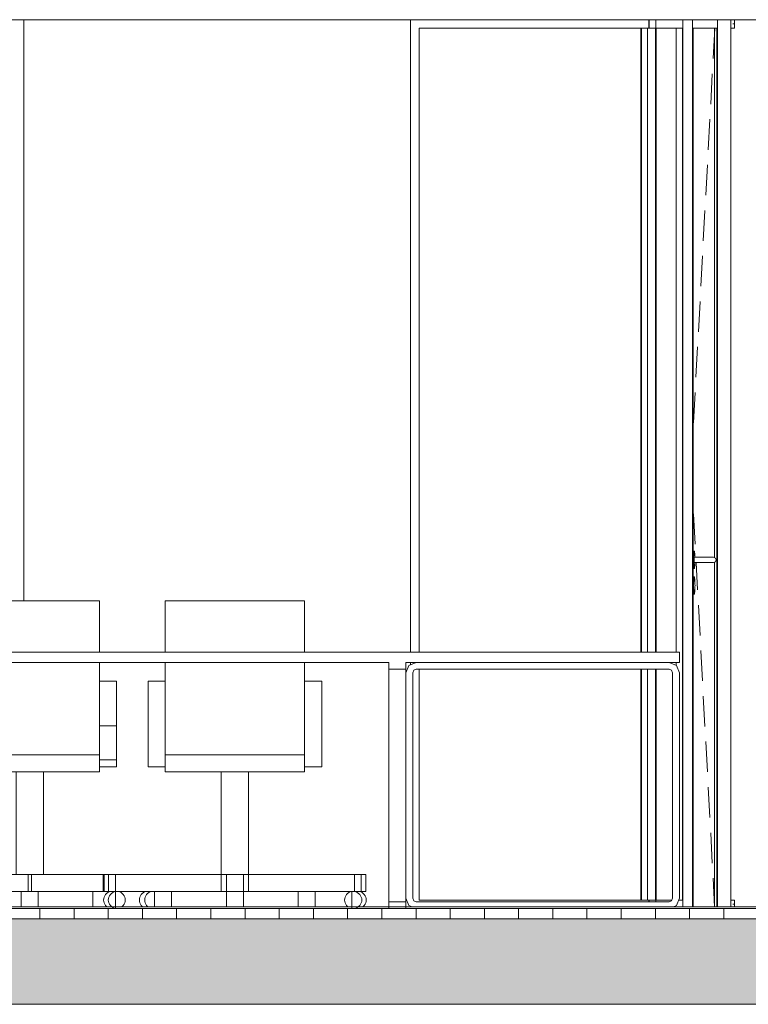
# Model space of a CAD drawing. Extents: x -138812 to 250702, y -18987 to 104055.
# Tile 158 of 193: x 98492 to 100622, y 83339 to 86219. Entities that reach past the tile are written whole.
import ezdxf

# ---------------------------------------------------------------- set-up
doc = ezdxf.new("R2010")
doc.units = 0
doc.header["$LTSCALE"] = 50
doc.linetypes.add('7 Voorgevel & doorsnede A-A$0$B0204', pattern=[1300, 1000, -100, 100, -100])
doc.layers.get('0').update_dxf_attribs({"linetype": 'CONTINUOUS'})
for name, color, linetype in [('7 Voorgevel & doorsnede A-A$0$00 Bestaande vloeren', 7, 'CONTINUOUS'), ('7 Voorgevel & doorsnede A-A$0$00 Bestaande vloeren Doorsnede-arcering', 7, 'CONTINUOUS'), ('7 Voorgevel & doorsnede A-A$0$00 Bestaande vloeren Laagscheidingslijnen', 7, 'CONTINUOUS'), ('7 Voorgevel & doorsnede A-A$0$00 Simple Deuren', 7, 'CONTINUOUS'), ('7 Voorgevel & doorsnede A-A$0$00 Simple Ramen', 7, 'CONTINUOUS'), ('7 Voorgevel & doorsnede A-A$0$22 Binnenwanden', 7, 'CONTINUOUS'), ('7 Voorgevel & doorsnede A-A$0$23 Vloeren', 7, 'CONTINUOUS'), ('7 Voorgevel & doorsnede A-A$0$82 Interieur', 7, 'CONTINUOUS')]:
    doc.layers.add(name, color=color, linetype=linetype)

# ---------------------------------------------------------------- blocks, each defined once
blk = doc.blocks.new('7 Voorgevel & doorsnede A-A$0$Section Elem_281_3', base_point=(108550.6, 1635.3))
at = {"layer": '7 Voorgevel & doorsnede A-A$0$00 Bestaande vloeren', "color": 2, "linetype": 'Continuous', "lineweight": 0}
blk.add_line((83699.5, 11555.3), (96512.7, 11555.3), dxfattribs=at)
blk = doc.blocks.new('7 Voorgevel & doorsnede A-A$0$Section Elem_282_3', base_point=(108550.6, 1635.3))
at = {"layer": '7 Voorgevel & doorsnede A-A$0$00 Bestaande vloeren', "color": 2, "linetype": 'Continuous', "lineweight": 0}
blk.add_line((83699.5, 14435.3), (88486.3, 14435.3), dxfattribs=at)
blk = doc.blocks.new('7 Voorgevel & doorsnede A-A$0$Section Elem_288_3', base_point=(108550.6, 1635.3))
at = {"layer": '7 Voorgevel & doorsnede A-A$0$00 Bestaande vloeren Doorsnede-arcering', "linetype": 'Continuous', "lineweight": 0}
h = blk.add_hatch(dxfattribs=at)
h.set_pattern_fill('LIJNEN_VERT_100_0003', color=9, style=0, pattern_type=2)
h.set_pattern_definition([(90, (108550.56, 1635.29), (-100, 0), [])])
h.paths.add_polyline_path([(96512.7, 11805.3), (96512.7, 11835.3), (83899.9, 11835.3), (83899.9, 11805.3)], flags=0)
h = blk.add_hatch(dxfattribs=at)
h.set_pattern_fill('11_GEWAPEND_BETON__I_H_W_73', color=9, style=0, pattern_type=2)
h.set_pattern_definition([(0, (108550.56, 1635.29), (0, 70), [0, -70])])
h.paths.add_polyline_path([(96512.7, 11555.3), (96512.7, 11805.3), (83899.9, 11805.3), (83899.9, 11555.3)], flags=0)
at = {"layer": '7 Voorgevel & doorsnede A-A$0$00 Bestaande vloeren', "color": 2, "linetype": 'Continuous', "lineweight": 0}
blk.add_line((83899.9, 11835.3), (96512.7, 11835.3), dxfattribs=at)
at = {"layer": '7 Voorgevel & doorsnede A-A$0$00 Bestaande vloeren', "color": 1, "linetype": 'Continuous', "lineweight": 0}
blk.add_line((83899.9, 11555.3), (96512.7, 11555.3), dxfattribs=at)
at = {"layer": '7 Voorgevel & doorsnede A-A$0$00 Bestaande vloeren Laagscheidingslijnen', "color": 3, "linetype": 'Continuous', "lineweight": 0}
blk.add_line((83899.9, 11805.3), (96512.7, 11805.3), dxfattribs=at)
blk.add_line((83899.9, 11805.3), (96512.7, 11805.3), dxfattribs=at)
blk = doc.blocks.new('7 Voorgevel & doorsnede A-A$0$Section Elem_467_3', base_point=(108550.6, 1635.3))
at = {"layer": '7 Voorgevel & doorsnede A-A$0$82 Interieur', "color": 252, "linetype": 'Continuous', "lineweight": 0}
for p, q in [((85364.1, 11884.9), (85364.1, 11885.3)), ((85364.1, 11883.8), (85364.1, 11884.9)), ((85364.1, 11881.9), (85364.1, 11883.8)), ((85364.1, 11879.4), (85364.1, 11881.9)), ((85364.1, 11876.4), (85364.1, 11879.4)), ((85364.1, 11872.8), (85364.1, 11876.4)), ((85364.1, 11868.8), (85364.1, 11872.8)), ((85364.1, 11864.6), (85364.1, 11868.8)), ((85414.1, 11884.9), (85414.1, 11885.3)), ((85414.1, 11883.8), (85414.1, 11884.9)), ((85414.1, 11881.9), (85414.1, 11883.8)), ((85414.1, 11879.4), (85414.1, 11881.9)), ((85414.1, 11876.4), (85414.1, 11879.4)), ((85414.1, 11872.8), (85414.1, 11876.4)), ((85414.1, 11868.8), (85414.1, 11872.8)), ((85414.1, 11864.6), (85414.1, 11868.8)), ((85730.6, 11885), (85733.7, 11885.3)), ((85364.1, 11860.3), (85364.1, 11864.6)), ((85364.1, 11856), (85364.1, 11860.3)), ((85364.1, 11851.7), (85364.1, 11856)), ((85364.1, 11847.8), (85364.1, 11851.7)), ((85364.1, 11844.2), (85364.1, 11847.8)), ((85364.1, 11841.1), (85364.1, 11844.2)), ((85364.1, 11840.3), (85364.1, 11841.1)), ((85414.1, 11860.3), (85414.1, 11864.6)), ((85414.1, 11856), (85414.1, 11860.3)), ((85414.1, 11851.7), (85414.1, 11856)), ((85414.1, 11847.8), (85414.1, 11851.7)), ((85414.1, 11844.2), (85414.1, 11847.8)), ((85414.1, 11841.1), (85414.1, 11844.2)), ((85414.1, 11840.3), (85414.1, 11841.1))]:
    blk.add_line(p, q, dxfattribs=at)
blk = doc.blocks.new('7 Voorgevel & doorsnede A-A$0$Section Elem_517_3', base_point=(108550.6, 1635.3))
at = {"layer": '7 Voorgevel & doorsnede A-A$0$82 Interieur', "color": 1, "linetype": 'Continuous', "lineweight": 0}
for p, q in [((85185.1, 12585.3), (85185.1, 12735.3)), ((85185.1, 12735.3), (85593.1, 12735.3)), ((85593.1, 12735.3), (85593.1, 12585.3)), ((85185.1, 12500.3), (85185.1, 12555.3)), ((85593.1, 12555.3), (85593.1, 12500.3)), ((85135.1, 12250.3), (85135.1, 12500.3)), ((85135.1, 12500.3), (85185.1, 12500.3)), ((85185.1, 12285.3), (85185.1, 12500.3)), ((85593.1, 12285.3), (85593.1, 12500.3)), ((85593.1, 12500.3), (85643.1, 12500.3)), ((85643.1, 12250.3), (85643.1, 12500.3)), ((85135.1, 12250.3), (85185.1, 12250.3)), ((85593.1, 12250.3), (85643.1, 12250.3)), ((85349.1, 11935.3), (85349.1, 12235.3)), ((85429.1, 11935.3), (85429.1, 12235.3)), ((85019.6, 11935.3), (85006.6, 11935.3)), ((85006.6, 11885.3), (85006.6, 11935.3)), ((85349.1, 11935.3), (85039.7, 11935.3)), ((85364.1, 11935.3), (85349.1, 11935.3)), ((85349.1, 11885.3), (85349.1, 11935.3)), ((85429.1, 11935.3), (85414.1, 11935.3)), ((85738.5, 11935.3), (85429.1, 11935.3)), ((85429.1, 11885.3), (85429.1, 11935.3)), ((85771.6, 11935.3), (85758.6, 11935.3)), ((85771.6, 11885.3), (85771.6, 11935.3)), ((85005.7, 11864.6), (85006.8, 11868.8)), ((85019.6, 11885.3), (85006.6, 11885.3)), ((85006.8, 11868.8), (85008.5, 11872.8)), ((85008.5, 11872.8), (85010.9, 11876.4)), ((85010.9, 11876.4), (85013.8, 11879.4)), ((85013.8, 11879.4), (85017.2, 11881.9)), ((85017.2, 11881.9), (85021, 11883.8)), ((85021, 11883.8), (85025, 11884.9)), ((85025, 11884.9), (85029.1, 11885.3)), ((85349.1, 11885.3), (85039.7, 11885.3)), ((85040, 11884.8), (85040.4, 11884.9)), ((85040.4, 11884.9), (85044.6, 11885.3)), ((85044.6, 11885.3), (85048.7, 11884.9)), ((85048.7, 11884.9), (85052.7, 11883.8)), ((85052.7, 11883.8), (85056.5, 11881.9)), ((85056.5, 11881.9), (85059.8, 11879.4)), ((85059.8, 11879.4), (85062.8, 11876.4)), ((85062.8, 11876.4), (85065.2, 11872.8)), ((85065.2, 11872.8), (85066.9, 11868.8)), ((85066.9, 11868.8), (85068, 11864.6)), ((85154.1, 11885.3), (85154.1, 11884.9)), ((85154.1, 11884.9), (85154.1, 11883.8)), ((85154.1, 11883.8), (85154.1, 11881.9)), ((85154.1, 11881.9), (85154.1, 11879.4)), ((85154.1, 11879.4), (85154.1, 11876.4)), ((85154.1, 11876.4), (85154.1, 11872.8)), ((85154.1, 11872.8), (85154.1, 11868.8)), ((85154.1, 11868.8), (85154.1, 11864.6)), ((85204.1, 11885.3), (85204.1, 11884.9)), ((85204.1, 11884.9), (85204.1, 11883.8)), ((85204.1, 11883.8), (85204.1, 11881.9)), ((85204.1, 11881.9), (85204.1, 11879.4)), ((85204.1, 11879.4), (85204.1, 11876.4)), ((85204.1, 11876.4), (85204.1, 11872.8)), ((85204.1, 11872.8), (85204.1, 11868.8)), ((85204.1, 11868.8), (85204.1, 11864.6)), ((85364.1, 11885.3), (85349.1, 11885.3)), ((85429.1, 11885.3), (85414.1, 11885.3)), ((85734, 11885.3), (85429.1, 11885.3)), ((85574.1, 11885.3), (85574.1, 11884.9)), ((85574.1, 11884.9), (85574.1, 11883.8)), ((85574.1, 11883.8), (85574.1, 11881.9)), ((85574.1, 11881.9), (85574.1, 11879.4)), ((85574.1, 11879.4), (85574.1, 11876.4)), ((85574.1, 11876.4), (85574.1, 11872.8)), ((85574.1, 11872.8), (85574.1, 11868.8)), ((85574.1, 11868.8), (85574.1, 11864.6)), ((85624.1, 11885.3), (85624.1, 11884.9)), ((85624.1, 11884.9), (85624.1, 11883.8)), ((85624.1, 11883.8), (85624.1, 11881.9)), ((85624.1, 11881.9), (85624.1, 11879.4)), ((85624.1, 11879.4), (85624.1, 11876.4)), ((85624.1, 11876.4), (85624.1, 11872.8)), ((85624.1, 11872.8), (85624.1, 11868.8)), ((85624.1, 11868.8), (85624.1, 11864.6)), ((85710.2, 11864.6), (85711.3, 11868.8)), ((85711.3, 11868.8), (85713.1, 11872.8)), ((85713.1, 11872.8), (85715.4, 11876.4)), ((85715.4, 11876.4), (85718.4, 11879.4)), ((85718.4, 11879.4), (85721.8, 11881.9)), ((85721.8, 11881.9), (85725.5, 11883.8)), ((85725.5, 11883.8), (85729.5, 11884.9)), ((85729.5, 11884.9), (85730.6, 11885)), ((85734.3, 11885.3), (85734, 11885.3)), ((85738.5, 11885.3), (85734.3, 11885.3)), ((85749.1, 11885.3), (85753.2, 11884.9)), ((85753.2, 11884.9), (85757.2, 11883.8)), ((85757.2, 11883.8), (85761, 11881.9)), ((85771.6, 11885.3), (85758.6, 11885.3)), ((85761, 11881.9), (85764.4, 11879.4)), ((85764.4, 11879.4), (85767.3, 11876.4)), ((85767.3, 11876.4), (85769.7, 11872.8)), ((85769.7, 11872.8), (85771.5, 11868.8)), ((85771.5, 11868.8), (85772.5, 11864.6)), ((85005.3, 11860.3), (85005.7, 11864.6)), ((85005.7, 11856), (85005.3, 11860.3)), ((85006.8, 11851.7), (85005.7, 11856)), ((85008.5, 11847.8), (85006.8, 11851.7)), ((85010.9, 11844.2), (85008.5, 11847.8)), ((85013.8, 11841.1), (85010.9, 11844.2)), ((85015, 11840.3), (85013.8, 11841.1)), ((85059.8, 11841.1), (85058.7, 11840.3)), ((85062.8, 11844.2), (85059.8, 11841.1)), ((85065.2, 11847.8), (85062.8, 11844.2)), ((85066.9, 11851.7), (85065.2, 11847.8)), ((85068, 11856), (85066.9, 11851.7)), ((85068, 11864.6), (85068.3, 11860.3)), ((85068.3, 11860.3), (85068, 11856)), ((85154.1, 11864.6), (85154.1, 11860.3)), ((85154.1, 11860.3), (85154.1, 11856)), ((85154.1, 11856), (85154.1, 11851.7)), ((85154.1, 11851.7), (85154.1, 11847.8)), ((85154.1, 11847.8), (85154.1, 11844.2)), ((85154.1, 11844.2), (85154.1, 11841.1)), ((85154.1, 11841.1), (85154.1, 11840.3)), ((85204.1, 11864.6), (85204.1, 11860.3)), ((85204.1, 11860.3), (85204.1, 11856)), ((85204.1, 11856), (85204.1, 11851.7)), ((85204.1, 11851.7), (85204.1, 11847.8)), ((85204.1, 11847.8), (85204.1, 11844.2)), ((85204.1, 11844.2), (85204.1, 11841.1)), ((85204.1, 11841.1), (85204.1, 11840.3)), ((85574.1, 11864.6), (85574.1, 11860.3)), ((85574.1, 11860.3), (85574.1, 11856)), ((85574.1, 11856), (85574.1, 11851.7)), ((85574.1, 11851.7), (85574.1, 11847.8)), ((85574.1, 11847.8), (85574.1, 11844.2)), ((85574.1, 11844.2), (85574.1, 11841.1)), ((85574.1, 11841.1), (85574.1, 11840.3)), ((85624.1, 11864.6), (85624.1, 11860.3)), ((85624.1, 11860.3), (85624.1, 11856)), ((85624.1, 11856), (85624.1, 11851.7)), ((85624.1, 11851.7), (85624.1, 11847.8)), ((85624.1, 11847.8), (85624.1, 11844.2)), ((85624.1, 11844.2), (85624.1, 11841.1)), ((85624.1, 11841.1), (85624.1, 11840.3)), ((85709.9, 11860.3), (85710.2, 11864.6)), ((85710.2, 11856), (85709.9, 11860.3)), ((85711.3, 11851.7), (85710.2, 11856)), ((85713.1, 11847.8), (85711.3, 11851.7)), ((85715.4, 11844.2), (85713.1, 11847.8)), ((85718.4, 11841.1), (85715.4, 11844.2)), ((85719.5, 11840.3), (85718.4, 11841.1)), ((85764.4, 11841.1), (85763.2, 11840.3)), ((85767.3, 11844.2), (85764.4, 11841.1)), ((85769.7, 11847.8), (85767.3, 11844.2)), ((85771.5, 11851.7), (85769.7, 11847.8)), ((85772.5, 11856), (85771.5, 11851.7)), ((85772.5, 11864.6), (85772.9, 11860.3)), ((85772.9, 11860.3), (85772.5, 11856)), ((85040.4, 11835.7), (85040, 11835.8)), ((85730.6, 11835.6), (85729.8, 11835.6)), ((85734.1, 11835.3), (85734, 11835.3))]:
    blk.add_line(p, q, dxfattribs=at)
at = {"layer": '7 Voorgevel & doorsnede A-A$0$82 Interieur', "color": 2, "linetype": 'Continuous', "lineweight": 0}
for p, q in [((85185.1, 12285.3), (85593.1, 12285.3)), ((85185.1, 12235.3), (85185.1, 12285.3)), ((85593.1, 12235.3), (85593.1, 12285.3)), ((85185.1, 12235.3), (85593.1, 12235.3)), ((85019.6, 11935.3), (85039.7, 11935.3)), ((85019.6, 11885.3), (85019.6, 11935.3)), ((85039.7, 11885.3), (85039.7, 11935.3)), ((85364.1, 11935.3), (85414.1, 11935.3)), ((85364.1, 11885.3), (85364.1, 11935.3)), ((85414.1, 11885.3), (85414.1, 11935.3)), ((85738.5, 11935.3), (85758.6, 11935.3)), ((85738.5, 11885.3), (85738.5, 11935.3)), ((85758.6, 11885.3), (85758.6, 11935.3)), ((85019.2, 11864.6), (85020.3, 11868.8)), ((85019.6, 11885.3), (85039.7, 11885.3)), ((85020.3, 11868.8), (85022.3, 11872.8)), ((85022.3, 11872.8), (85024.9, 11876.4)), ((85024.9, 11876.4), (85028.2, 11879.4)), ((85028.2, 11879.4), (85031.9, 11881.9)), ((85031.9, 11881.9), (85036.1, 11883.8)), ((85036.1, 11883.8), (85040, 11884.8)), ((85040, 11835.8), (85040, 11884.8)), ((85364.1, 11885.3), (85414.1, 11885.3)), ((85730.6, 11885), (85734, 11885.3)), ((85730.6, 11835.6), (85730.6, 11885)), ((85738.6, 11884.9), (85734, 11885.3)), ((85738.5, 11885.3), (85758.6, 11885.3)), ((85743, 11883.8), (85738.6, 11884.9)), ((85747.1, 11881.9), (85743, 11883.8)), ((85750.9, 11879.4), (85747.1, 11881.9)), ((85754.1, 11876.4), (85750.9, 11879.4)), ((85756.8, 11872.8), (85754.1, 11876.4)), ((85758.7, 11868.8), (85756.8, 11872.8)), ((85759.9, 11864.6), (85758.7, 11868.8)), ((85018.8, 11860.3), (85019.2, 11864.6)), ((85019.2, 11856), (85018.8, 11860.3)), ((85020.3, 11851.7), (85019.2, 11856)), ((85022.3, 11847.8), (85020.3, 11851.7)), ((85024.9, 11844.2), (85022.3, 11847.8)), ((85028.2, 11841.1), (85024.9, 11844.2)), ((85031.9, 11838.6), (85028.2, 11841.1)), ((85036.1, 11836.8), (85031.9, 11838.6)), ((85743, 11836.8), (85747.1, 11838.6)), ((85747.1, 11838.6), (85750.9, 11841.1)), ((85750.9, 11841.1), (85754.1, 11844.2)), ((85754.1, 11844.2), (85756.8, 11847.8)), ((85756.8, 11847.8), (85758.7, 11851.7)), ((85758.7, 11851.7), (85759.9, 11856)), ((85760.3, 11860.3), (85759.9, 11864.6)), ((85759.9, 11856), (85760.3, 11860.3)), ((85040, 11835.8), (85036.1, 11836.8)), ((85734, 11835.3), (85730.6, 11835.6)), ((85734, 11835.3), (85738.6, 11835.7)), ((85738.6, 11835.7), (85743, 11836.8))]:
    blk.add_line(p, q, dxfattribs=at)
blk = doc.blocks.new('7 Voorgevel & doorsnede A-A$0$Section Elem_533_3', base_point=(108550.6, 1635.3))
at = {"layer": '7 Voorgevel & doorsnede A-A$0$22 Binnenwanden', "color": 252, "linetype": 'Continuous', "lineweight": 0}
for p, q in [((84772.3, 14435.3), (84772.3, 12735.3)), ((85902.5, 12585.3), (85902.5, 14435.3)), ((85902.5, 12548.4), (85902.5, 12555.3)), ((85902.5, 11840.3), (85902.5, 11842.2))]:
    blk.add_line(p, q, dxfattribs=at)
blk = doc.blocks.new('7 Voorgevel & doorsnede A-A$0$Section Elem_582_3', base_point=(108550.6, 1635.3))
at = {"layer": '7 Voorgevel & doorsnede A-A$0$82 Interieur', "color": 2, "linetype": 'Continuous', "lineweight": 0}
for p, q in [((84289.1, 12585.3), (85889.1, 12585.3)), ((84289.1, 12555.3), (84289.1, 12585.3)), ((84289.1, 12535.3), (84289.1, 12555.3)), ((84289.1, 12535.3), (84339.1, 12535.3)), ((84339.1, 12555.3), (85839.1, 12555.3)), ((84339.1, 12535.3), (84339.1, 12555.3)), ((85839.1, 12535.3), (85839.1, 12555.3)), ((85839.1, 12535.3), (85889.1, 12535.3)), ((85889.1, 12535.3), (85889.1, 12555.3)), ((84289.1, 11855.3), (84339.1, 11855.3)), ((84289.1, 11835.3), (84289.1, 11855.3)), ((84339.1, 11835.3), (84339.1, 11855.3)), ((85839.1, 11855.3), (85889.1, 11855.3)), ((85839.1, 11835.3), (85839.1, 11855.3)), ((85889.1, 11835.3), (85889.1, 11855.3))]:
    blk.add_line(p, q, dxfattribs=at)
at = {"layer": '7 Voorgevel & doorsnede A-A$0$82 Interieur', "color": 1, "linetype": 'Continuous', "lineweight": 0}
for p, q in [((84289.1, 12535.3), (84289.1, 12532.4)), ((84289.1, 12532.4), (84289.1, 12525.3)), ((84339.1, 12535.3), (84339.1, 12532.4)), ((84339.1, 12532.4), (84339.1, 12525.3)), ((85839.1, 12535.3), (85839.1, 12532.4)), ((85839.1, 12532.4), (85839.1, 12525.3)), ((85889.1, 12535.3), (85889.1, 12532.4)), ((85889.1, 12532.4), (85889.1, 12525.3)), ((84289.1, 12525.3), (84289.1, 11865.3)), ((84339.1, 12525.3), (84339.1, 11865.3)), ((85839.1, 12525.3), (85839.1, 11865.3)), ((84289.1, 11865.3), (84289.1, 11858.2)), ((84289.1, 11858.2), (84289.1, 11855.3)), ((84339.1, 11865.3), (84339.1, 11858.2)), ((84339.1, 11858.2), (84339.1, 11855.3)), ((85839.1, 11865.3), (85839.1, 11858.2)), ((85839.1, 11858.2), (85839.1, 11855.3)), ((85889.1, 11865.3), (85889.1, 11858.2)), ((85889.1, 11858.2), (85889.1, 11855.3))]:
    blk.add_line(p, q, dxfattribs=at)
blk = doc.blocks.new('7 Voorgevel & doorsnede A-A$0$Section Elem_667_3', base_point=(108550.6, 1635.3))
at = {"layer": '7 Voorgevel & doorsnede A-A$0$82 Interieur', "color": 252, "linetype": 'Continuous', "lineweight": 0}
for p, q in [((84993.1, 12735.3), (84585.1, 12735.3)), ((84585.1, 12735.3), (84585.1, 12585.3)), ((84993.1, 12585.3), (84993.1, 12735.3)), ((84585.1, 12555.3), (84585.1, 12285.3)), ((84993.1, 12285.3), (84993.1, 12555.3)), ((84535.1, 12500.3), (84535.1, 12370.3)), ((84585.1, 12500.3), (84535.1, 12500.3)), ((85043.1, 12500.3), (84993.1, 12500.3)), ((85043.1, 12500.3), (85043.1, 12370.3)), ((84535.1, 12370.3), (84535.1, 12270.3)), ((84585.1, 12370.3), (84535.1, 12370.3)), ((85043.1, 12370.3), (84993.1, 12370.3)), ((85043.1, 12370.3), (85043.1, 12270.3)), ((84535.1, 12270.3), (84535.1, 12250.3)), ((84585.1, 12270.3), (84535.1, 12270.3)), ((84993.1, 12285.3), (84585.1, 12285.3)), ((84585.1, 12235.3), (84585.1, 12285.3)), ((84993.1, 12235.3), (84993.1, 12285.3)), ((85043.1, 12270.3), (84993.1, 12270.3)), ((85043.1, 12270.3), (85043.1, 12250.3)), ((84585.1, 12250.3), (84535.1, 12250.3)), ((85043.1, 12250.3), (84993.1, 12250.3)), ((84993.1, 12235.3), (84585.1, 12235.3)), ((84749.1, 11935.3), (84749.1, 12235.3)), ((84829.1, 11935.3), (84829.1, 12235.3)), ((84551.6, 11935.3), (84406.6, 11935.3)), ((84406.6, 11885.3), (84406.6, 11935.3)), ((84574.1, 11935.3), (84551.6, 11935.3)), ((84551.6, 11885.3), (84551.6, 11935.3)), ((84784.1, 11935.3), (84574.1, 11935.3)), ((84574.1, 11885.3), (84574.1, 11935.3)), ((84794.1, 11935.3), (84784.1, 11935.3)), ((84784.1, 11885.3), (84784.1, 11935.3)), ((85004.1, 11935.3), (84794.1, 11935.3)), ((84794.1, 11885.3), (84794.1, 11935.3)), ((85006.6, 11935.3), (85004.1, 11935.3)), ((85004.1, 11885.3), (85004.1, 11935.3)), ((84406.8, 11868.8), (84405.7, 11864.6)), ((84551.6, 11885.3), (84406.6, 11885.3)), ((84408.5, 11872.8), (84406.8, 11868.8)), ((84410.9, 11876.4), (84408.5, 11872.8)), ((84413.8, 11879.4), (84410.9, 11876.4)), ((84417.2, 11881.9), (84413.8, 11879.4)), ((84421, 11883.8), (84417.2, 11881.9)), ((84425, 11884.9), (84421, 11883.8)), ((84429.1, 11885.3), (84425, 11884.9)), ((84433.2, 11884.9), (84429.1, 11885.3)), ((84437.2, 11883.8), (84433.2, 11884.9)), ((84441, 11881.9), (84437.2, 11883.8)), ((84444.4, 11879.4), (84441, 11881.9)), ((84447.3, 11876.4), (84444.4, 11879.4)), ((84448.7, 11884.9), (84444.6, 11885.3)), ((84449.7, 11872.8), (84447.3, 11876.4)), ((84452.7, 11883.8), (84448.7, 11884.9)), ((84451.5, 11868.8), (84449.7, 11872.8)), ((84452.5, 11864.6), (84451.5, 11868.8)), ((84456.5, 11881.9), (84452.7, 11883.8)), ((84459.8, 11879.4), (84456.5, 11881.9)), ((84462.8, 11876.4), (84459.8, 11879.4)), ((84465.2, 11872.8), (84462.8, 11876.4)), ((84466.9, 11868.8), (84465.2, 11872.8)), ((84468, 11864.6), (84466.9, 11868.8)), ((84574.1, 11885.3), (84551.6, 11885.3)), ((84554.1, 11884.9), (84554.1, 11885.3)), ((84554.1, 11883.8), (84554.1, 11884.9)), ((84554.1, 11881.9), (84554.1, 11883.8)), ((84554.1, 11879.4), (84554.1, 11881.9)), ((84554.1, 11876.4), (84554.1, 11879.4)), ((84554.1, 11872.8), (84554.1, 11876.4)), ((84554.1, 11868.8), (84554.1, 11872.8)), ((84554.1, 11864.6), (84554.1, 11868.8)), ((84597.7, 11885.3), (84574.1, 11885.3)), ((84597.7, 11885.3), (84604.1, 11885.3)), ((84784.1, 11885.3), (84604.1, 11885.3)), ((84604.1, 11884.9), (84604.1, 11885.3)), ((84604.1, 11883.8), (84604.1, 11884.9)), ((84604.1, 11881.9), (84604.1, 11883.8)), ((84604.1, 11879.4), (84604.1, 11881.9)), ((84604.1, 11876.4), (84604.1, 11879.4)), ((84604.1, 11872.8), (84604.1, 11876.4)), ((84604.1, 11868.8), (84604.1, 11872.8)), ((84604.1, 11864.6), (84604.1, 11868.8)), ((84764.1, 11884.9), (84764.1, 11885.3)), ((84764.1, 11883.8), (84764.1, 11884.9)), ((84764.1, 11881.9), (84764.1, 11883.8)), ((84764.1, 11879.4), (84764.1, 11881.9)), ((84764.1, 11876.4), (84764.1, 11879.4)), ((84764.1, 11872.8), (84764.1, 11876.4)), ((84764.1, 11868.8), (84764.1, 11872.8)), ((84764.1, 11864.6), (84764.1, 11868.8)), ((84794.1, 11885.3), (84784.1, 11885.3)), ((84974.1, 11885.3), (84794.1, 11885.3)), ((84814.1, 11884.9), (84814.1, 11885.3)), ((84814.1, 11883.8), (84814.1, 11884.9)), ((84814.1, 11881.9), (84814.1, 11883.8)), ((84814.1, 11879.4), (84814.1, 11881.9)), ((84814.1, 11876.4), (84814.1, 11879.4)), ((84814.1, 11872.8), (84814.1, 11876.4)), ((84814.1, 11868.8), (84814.1, 11872.8)), ((84814.1, 11864.6), (84814.1, 11868.8)), ((84974.1, 11884.9), (84974.1, 11885.3)), ((84974.1, 11885.3), (84980.6, 11885.3)), ((84974.1, 11883.8), (84974.1, 11884.9)), ((84974.1, 11881.9), (84974.1, 11883.8)), ((84974.1, 11879.4), (84974.1, 11881.9)), ((84974.1, 11876.4), (84974.1, 11879.4)), ((84974.1, 11872.8), (84974.1, 11876.4)), ((84974.1, 11868.8), (84974.1, 11872.8)), ((84974.1, 11864.6), (84974.1, 11868.8)), ((85004.1, 11885.3), (84980.6, 11885.3)), ((85006.6, 11885.3), (85004.1, 11885.3)), ((85024.1, 11884.9), (85024.1, 11885.3)), ((85024.1, 11884.7), (85024.1, 11884.9)), ((85111.3, 11868.8), (85110.2, 11864.6)), ((85113.1, 11872.8), (85111.3, 11868.8)), ((85115.4, 11876.4), (85113.1, 11872.8)), ((85118.4, 11879.4), (85115.4, 11876.4)), ((85121.8, 11881.9), (85118.4, 11879.4)), ((85125.5, 11883.8), (85121.8, 11881.9)), ((85129.5, 11884.9), (85125.5, 11883.8)), ((85126.8, 11868.8), (85125.7, 11864.6)), ((85128.5, 11872.8), (85126.8, 11868.8)), ((85130.9, 11876.4), (85128.5, 11872.8)), ((85133.7, 11885.3), (85129.5, 11884.9)), ((85133.8, 11879.4), (85130.9, 11876.4)), ((85137.2, 11881.9), (85133.8, 11879.4)), ((85141, 11883.8), (85137.2, 11881.9)), ((85145, 11884.9), (85141, 11883.8)), ((85149.1, 11885.3), (85145, 11884.9)), ((85153.2, 11884.9), (85149.1, 11885.3)), ((85154.1, 11884.7), (85153.2, 11884.9)), ((84405.7, 11864.6), (84405.3, 11860.3)), ((84405.3, 11860.3), (84405.7, 11856)), ((84405.7, 11856), (84406.8, 11851.7)), ((84406.8, 11851.7), (84408.5, 11847.8)), ((84408.5, 11847.8), (84410.9, 11844.2)), ((84410.9, 11844.2), (84413.8, 11841.1)), ((84413.8, 11841.1), (84415, 11840.3)), ((84443.2, 11840.3), (84444.4, 11841.1)), ((84444.4, 11841.1), (84447.3, 11844.2)), ((84447.3, 11844.2), (84449.7, 11847.8)), ((84449.7, 11847.8), (84451.5, 11851.7)), ((84451.5, 11851.7), (84452.5, 11856)), ((84452.9, 11860.3), (84452.5, 11864.6)), ((84452.5, 11856), (84452.9, 11860.3)), ((84458.7, 11840.3), (84459.8, 11841.1)), ((84459.8, 11841.1), (84462.8, 11844.2)), ((84462.8, 11844.2), (84465.2, 11847.8)), ((84465.2, 11847.8), (84466.9, 11851.7)), ((84466.9, 11851.7), (84468, 11856)), ((84468.3, 11860.3), (84468, 11864.6)), ((84468, 11856), (84468.3, 11860.3)), ((84554.1, 11860.3), (84554.1, 11864.6)), ((84554.1, 11856), (84554.1, 11860.3)), ((84554.1, 11851.7), (84554.1, 11856)), ((84554.1, 11847.8), (84554.1, 11851.7)), ((84554.1, 11844.2), (84554.1, 11847.8)), ((84554.1, 11841.1), (84554.1, 11844.2)), ((84554.1, 11840.3), (84554.1, 11841.1)), ((84604.1, 11860.3), (84604.1, 11864.6)), ((84604.1, 11856), (84604.1, 11860.3)), ((84604.1, 11851.7), (84604.1, 11856)), ((84604.1, 11847.8), (84604.1, 11851.7)), ((84604.1, 11844.2), (84604.1, 11847.8)), ((84604.1, 11841.1), (84604.1, 11844.2)), ((84604.1, 11840.3), (84604.1, 11841.1)), ((84764.1, 11860.3), (84764.1, 11864.6)), ((84764.1, 11856), (84764.1, 11860.3)), ((84764.1, 11851.7), (84764.1, 11856)), ((84764.1, 11847.8), (84764.1, 11851.7)), ((84764.1, 11844.2), (84764.1, 11847.8)), ((84764.1, 11841.1), (84764.1, 11844.2)), ((84764.1, 11840.3), (84764.1, 11841.1)), ((84814.1, 11860.3), (84814.1, 11864.6)), ((84814.1, 11856), (84814.1, 11860.3)), ((84814.1, 11851.7), (84814.1, 11856)), ((84814.1, 11847.8), (84814.1, 11851.7)), ((84814.1, 11844.2), (84814.1, 11847.8)), ((84814.1, 11841.1), (84814.1, 11844.2)), ((84814.1, 11840.3), (84814.1, 11841.1)), ((84974.1, 11860.3), (84974.1, 11864.6)), ((84974.1, 11856), (84974.1, 11860.3)), ((84974.1, 11851.7), (84974.1, 11856)), ((84974.1, 11847.8), (84974.1, 11851.7)), ((84974.1, 11844.2), (84974.1, 11847.8)), ((84974.1, 11841.1), (84974.1, 11844.2)), ((84974.1, 11840.3), (84974.1, 11841.1)), ((85110.2, 11864.6), (85109.9, 11860.3)), ((85109.9, 11860.3), (85110.2, 11856)), ((85110.2, 11856), (85111.3, 11851.7)), ((85111.3, 11851.7), (85113.1, 11847.8)), ((85113.1, 11847.8), (85115.4, 11844.2)), ((85115.4, 11844.2), (85118.4, 11841.1)), ((85118.4, 11841.1), (85119.5, 11840.3)), ((85125.7, 11864.6), (85125.3, 11860.3)), ((85125.3, 11860.3), (85125.7, 11856)), ((85125.7, 11856), (85126.8, 11851.7)), ((85126.8, 11851.7), (85128.5, 11847.8)), ((85128.5, 11847.8), (85130.9, 11844.2)), ((85130.9, 11844.2), (85133.8, 11841.1)), ((85133.8, 11841.1), (85135, 11840.3))]:
    blk.add_line(p, q, dxfattribs=at)
blk = doc.blocks.new('7 Voorgevel & doorsnede A-A$0$Section Elem_710_3', base_point=(108550.6, 1635.3))
at = {"layer": '7 Voorgevel & doorsnede A-A$0$00 Simple Ramen', "color": 252, "linetype": 'Continuous', "lineweight": 0}
for p, q in [((86849.7, 14435.3), (86849.7, 14422.8)), ((86845.4, 14422.8), (86849.7, 14422.8)), ((86849.7, 14410.3), (86845.4, 14410.3)), ((86849.7, 14422.8), (86849.7, 14410.3)), ((86845.4, 11860.3), (86849.7, 11860.3)), ((86849.7, 11847.8), (86845.4, 11847.8)), ((86849.7, 11860.3), (86849.7, 11847.8)), ((86849.7, 11847.8), (86849.7, 11840.3))]:
    blk.add_line(p, q, dxfattribs=at)
blk = doc.blocks.new('7 Voorgevel & doorsnede A-A$0$Section Elem_711_3', base_point=(108550.6, 1635.3))
at = {"layer": '7 Voorgevel & doorsnede A-A$0$00 Simple Ramen', "color": 252, "linetype": 'Continuous', "lineweight": 0}
for p, q in [((86800.4, 14435.3), (86800.4, 11840.3)), ((86839.2, 11840.3), (86839.2, 14435.3)), ((86839.2, 14410.3), (86845.4, 14410.3)), ((86845.4, 11860.3), (86839.2, 11860.3))]:
    blk.add_line(p, q, dxfattribs=at)
blk = doc.blocks.new('7 Voorgevel & doorsnede A-A$0$Section Elem_712_3', base_point=(108550.6, 1635.3))
at = {"layer": '7 Voorgevel & doorsnede A-A$0$00 Simple Ramen', "color": 252, "linetype": 'Continuous', "lineweight": 0}
for p, q in [((86599.5, 14435.3), (86599.5, 14422.8)), ((85927.5, 12585.3), (85927.5, 14410.3)), ((85927.5, 14410.3), (86599.5, 14410.3)), ((86576, 14410.3), (86576, 12585.3)), ((86599.5, 14422.8), (86599.2, 14422.8)), ((86599.5, 14422.8), (86599.5, 14410.3)), ((85927.5, 11860.3), (85927.5, 12535.3)), ((86576, 12535.3), (86576, 11860.3)), ((86599.5, 11860.3), (85927.5, 11860.3)), ((86599.5, 11860.3), (86599.5, 11855.3))]:
    blk.add_line(p, q, dxfattribs=at)
blk = doc.blocks.new('7 Voorgevel & doorsnede A-A$0$Section Elem_713_3', base_point=(108550.6, 1635.3))
at = {"layer": '7 Voorgevel & doorsnede A-A$0$00 Simple Ramen', "color": 252, "linetype": 'Continuous', "lineweight": 0}
for p, q in [((86601, 14435.3), (86601, 14422.8)), ((86619.9, 14435.3), (86619.9, 12585.3)), ((86577.5, 12585.3), (86577.5, 14410.3)), ((86578.5, 14410.3), (86578.5, 12585.3)), ((86596.1, 14410.3), (86596.1, 12585.3)), ((86599.5, 14422.8), (86601, 14422.8)), ((86601, 14410.3), (86599.5, 14410.3)), ((86601, 14422.8), (86601, 14410.3)), ((86619.5, 14410.3), (86601, 14410.3)), ((86619.5, 12585.3), (86619.5, 14410.3)), ((86577.5, 11860.3), (86577.5, 12535.3)), ((86578.5, 12535.3), (86578.5, 11860.3)), ((86596.1, 12535.3), (86596.1, 11860.3)), ((86619.5, 11860.3), (86619.5, 12535.3)), ((86619.9, 12535.3), (86619.9, 11855.3)), ((86599.5, 11860.3), (86601, 11860.3)), ((86601, 11860.3), (86619.5, 11860.3)), ((86601, 11860.3), (86601, 11855.3))]:
    blk.add_line(p, q, dxfattribs=at)
blk = doc.blocks.new('7 Voorgevel & doorsnede A-A$0$Section Elem_714_3', base_point=(108550.6, 1635.3))
at = {"layer": '7 Voorgevel & doorsnede A-A$0$00 Simple Deuren', "color": 252, "linetype": 'Continuous', "lineweight": 0}
for p, q in [((86727, 14435.3), (86727, 11840.3)), ((86800.3, 11840.3), (86800.3, 14435.3)), ((86798.3, 14410.3), (86729.1, 14410.3)), ((86729.1, 14410.3), (86729.1, 11840.3)), ((86787.5, 14321.5), (86792.3, 14410.3)), ((86791.3, 14410.3), (86791.3, 12861.7)), ((86798.3, 11840.3), (86798.3, 14410.3)), ((86780.4, 14188.3), (86785.1, 14277.1)), ((86773.2, 14055.1), (86778, 14143.9)), ((86766.1, 13921.9), (86770.8, 14010.7)), ((86758.9, 13788.7), (86763.7, 13877.5)), ((86751.7, 13655.6), (86756.5, 13744.3)), ((86744.6, 13522.4), (86749.4, 13611.2)), ((86737.4, 13389.2), (86742.2, 13478)), ((86730.3, 13256), (86735.1, 13344.8)), ((86735.1, 12900.8), (86730.3, 12989.6)), ((86729.1, 12880.3), (86732.5, 12880.3)), ((86731.2, 12874.4), (86730.9, 12871.4)), ((86731.5, 12876.9), (86731.2, 12874.4)), ((86731.8, 12878.8), (86731.5, 12876.9)), ((86732.1, 12879.9), (86731.8, 12878.8)), ((86732.5, 12880.3), (86732.1, 12879.9)), ((86732.9, 12879.9), (86732.5, 12880.3)), ((86733.2, 12878.8), (86732.9, 12879.9)), ((86733.5, 12876.9), (86733.2, 12878.8)), ((86733.8, 12874.4), (86733.5, 12876.9)), ((86734.1, 12871.4), (86733.8, 12874.4)), ((86730.5, 12859.6), (86730.4, 12855.3)), ((86730.4, 12855.3), (86730.5, 12851)), ((86730.6, 12863.8), (86730.5, 12859.6)), ((86730.5, 12851), (86730.6, 12846.7)), ((86730.7, 12867.8), (86730.6, 12863.8)), ((86730.6, 12846.7), (86730.7, 12842.8)), ((86730.9, 12871.4), (86730.7, 12867.8)), ((86732.1, 12860.6), (86731.9, 12855.3)), ((86731.9, 12855.3), (86732.1, 12850)), ((86732.5, 12862.8), (86732.1, 12860.6)), ((86732.1, 12850), (86732.5, 12847.8)), ((86732.5, 12862.8), (86767.4, 12862.8)), ((86732.5, 12847.8), (86767.4, 12847.8)), ((86734.3, 12867.8), (86734.1, 12871.4)), ((86734.4, 12863.8), (86734.3, 12867.8)), ((86734.3, 12842.8), (86734.4, 12846.7)), ((86734.5, 12862.8), (86734.4, 12863.8)), ((86734.4, 12846.7), (86734.5, 12847.8)), ((86742.2, 12767.6), (86737.9, 12847.8)), ((86767.4, 12862.8), (86770.6, 12862.8)), ((86767.4, 12847.8), (86770.6, 12847.8)), ((86770.6, 12862.8), (86773.7, 12862.8)), ((86770.6, 12847.8), (86773.7, 12847.8)), ((86773.7, 12862.8), (86776.5, 12862.8)), ((86773.7, 12847.8), (86776.5, 12847.8)), ((86776.5, 12862.8), (86778.7, 12862.8)), ((86776.5, 12847.8), (86778.7, 12847.8)), ((86778.7, 12862.8), (86780.2, 12862.8)), ((86778.7, 12847.8), (86780.2, 12847.8)), ((86780.2, 12862.8), (86780.9, 12862.8)), ((86780.2, 12847.8), (86780.9, 12847.8)), ((86780.9, 12862.8), (86788.7, 12862.8)), ((86780.9, 12847.8), (86788.7, 12847.8)), ((86788.7, 12862.8), (86794.1, 12860.6)), ((86794.1, 12850), (86788.7, 12847.8)), ((86791.3, 12848.8), (86791.3, 11840.3)), ((86794.1, 12860.6), (86796.3, 12855.3)), ((86796.3, 12855.3), (86794.1, 12850)), ((86729.1, 12830.3), (86732.5, 12830.3)), ((86730.7, 12842.8), (86730.9, 12839.2)), ((86730.9, 12839.2), (86731.2, 12836.1)), ((86731.2, 12836.1), (86731.5, 12833.6)), ((86731.5, 12833.6), (86731.8, 12831.8)), ((86731.8, 12831.8), (86732.1, 12830.7)), ((86732.1, 12830.7), (86732.5, 12830.3)), ((86732.5, 12830.3), (86732.9, 12830.7)), ((86732.9, 12830.7), (86733.2, 12831.8)), ((86733.2, 12831.8), (86733.5, 12833.6)), ((86733.5, 12833.6), (86733.8, 12836.1)), ((86733.8, 12836.1), (86734.1, 12839.2)), ((86734.1, 12839.2), (86734.3, 12842.8)), ((86729.1, 12805.3), (86732.5, 12805.3)), ((86730.6, 12788.8), (86730.5, 12784.6)), ((86730.7, 12792.8), (86730.6, 12788.8)), ((86730.9, 12796.4), (86730.7, 12792.8)), ((86731.2, 12799.4), (86730.9, 12796.4)), ((86731.5, 12801.9), (86731.2, 12799.4)), ((86731.8, 12803.8), (86731.5, 12801.9)), ((86732.1, 12804.9), (86731.8, 12803.8)), ((86732.5, 12805.3), (86732.1, 12804.9)), ((86732.9, 12804.9), (86732.5, 12805.3)), ((86733.2, 12803.8), (86732.9, 12804.9)), ((86733.5, 12801.9), (86733.2, 12803.8)), ((86733.8, 12799.4), (86733.5, 12801.9)), ((86734.1, 12796.4), (86733.8, 12799.4)), ((86734.3, 12792.8), (86734.1, 12796.4)), ((86734.4, 12788.8), (86734.3, 12792.8)), ((86734.5, 12784.6), (86734.4, 12788.8)), ((86730.5, 12784.6), (86730.4, 12780.3)), ((86730.4, 12780.3), (86730.5, 12776)), ((86730.5, 12776), (86730.6, 12771.7)), ((86730.6, 12771.7), (86730.7, 12767.8)), ((86730.7, 12767.8), (86730.9, 12764.2)), ((86730.9, 12764.2), (86731.2, 12761.1)), ((86731.2, 12761.1), (86731.5, 12758.6)), ((86731.5, 12758.6), (86731.8, 12756.8)), ((86733.2, 12756.8), (86733.5, 12758.6)), ((86733.5, 12758.6), (86733.8, 12761.1)), ((86733.8, 12761.1), (86734.1, 12764.2)), ((86734.1, 12764.2), (86734.3, 12767.8)), ((86734.3, 12767.8), (86734.4, 12771.7)), ((86734.4, 12771.7), (86734.5, 12776)), ((86734.6, 12780.3), (86734.5, 12784.6)), ((86734.5, 12776), (86734.6, 12780.3)), ((86729.1, 12755.3), (86732.5, 12755.3)), ((86731.8, 12756.8), (86732.1, 12755.7)), ((86732.1, 12755.7), (86732.5, 12755.3)), ((86732.5, 12755.3), (86732.9, 12755.7)), ((86732.9, 12755.7), (86733.2, 12756.8)), ((86749.4, 12634.4), (86744.6, 12723.2)), ((86756.5, 12501.2), (86751.7, 12590)), ((86763.7, 12368.1), (86758.9, 12456.8)), ((86770.8, 12234.9), (86766.1, 12323.7)), ((86778, 12101.7), (86773.2, 12190.5)), ((86785.1, 11968.5), (86780.4, 12057.3)), ((86792, 11840.3), (86787.5, 11924.1))]:
    blk.add_line(p, q, dxfattribs=at)
blk = doc.blocks.new('7 Voorgevel & doorsnede A-A$0$Section Elem_715_3', base_point=(108550.6, 1635.3))
at = {"layer": '7 Voorgevel & doorsnede A-A$0$00 Simple Ramen', "color": 252, "linetype": 'Continuous', "lineweight": 0}
for p, q in [((86620, 14435.3), (86620, 12585.3)), ((86698.8, 11840.3), (86698.8, 14435.3)), ((86621, 12585.3), (86621, 14410.3)), ((86621, 14410.3), (86697.7, 14410.3)), ((86679.2, 12585.3), (86679.2, 14410.3)), ((86697.7, 14410.3), (86697.7, 11860.3)), ((86620, 12535.3), (86620, 11855.3)), ((86621, 11860.3), (86621, 12535.3)), ((86679.2, 12547), (86679.2, 12555.3)), ((86667, 11860.3), (86621, 11860.3)), ((86697.7, 11860.3), (86687, 11860.3))]:
    blk.add_line(p, q, dxfattribs=at)
blk = doc.blocks.new('7 Voorgevel & doorsnede A-A$0$Section Elem_745_3', base_point=(108550.6, 1635.3))
at = {"layer": '7 Voorgevel & doorsnede A-A$0$82 Interieur', "color": 2, "linetype": 'Continuous', "lineweight": 0}
for p, q in [((85889.1, 12585.3), (86689.1, 12585.3)), ((86689.1, 12555.3), (86689.1, 12585.3)), ((85889.1, 12555.3), (86689.1, 12555.3))]:
    blk.add_line(p, q, dxfattribs=at)
at = {"layer": '7 Voorgevel & doorsnede A-A$0$82 Interieur', "color": 1, "linetype": 'Continuous', "lineweight": 0}
for p, q in [((85897.9, 12546.5), (85889.1, 12525.3)), ((85919.1, 12555.3), (85897.9, 12546.5)), ((85909.1, 12525.3), (85912, 12532.4)), ((85912, 12532.4), (85919.1, 12535.3)), ((85919.1, 12535.3), (86659.1, 12535.3)), ((86680.3, 12546.5), (86659.1, 12555.3)), ((86659.1, 12535.3), (86666.2, 12532.4)), ((86666.2, 12532.4), (86669.1, 12525.3)), ((86689.1, 12525.3), (86680.3, 12546.5)), ((85889.1, 12525.3), (85889.1, 11865.3)), ((85909.1, 11865.3), (85909.1, 12525.3)), ((86669.1, 12525.3), (86669.1, 11865.3)), ((86689.1, 11865.3), (86689.1, 12525.3)), ((85889.1, 11865.3), (85897.9, 11844.1)), ((85897.9, 11844.1), (85907, 11840.3)), ((85912, 11858.2), (85909.1, 11865.3)), ((85919.1, 11855.3), (85912, 11858.2)), ((86659.1, 11855.3), (85919.1, 11855.3)), ((86666.2, 11858.2), (86659.1, 11855.3)), ((86669.1, 11865.3), (86666.2, 11858.2)), ((86671.2, 11840.3), (86680.3, 11844.1)), ((86680.3, 11844.1), (86689.1, 11865.3))]:
    blk.add_line(p, q, dxfattribs=at)
blk = doc.blocks.new('7 Voorgevel & doorsnede A-A$0$Section Elem_759_3', base_point=(108550.6, 1635.3))
at = {"layer": '7 Voorgevel & doorsnede A-A$0$23 Vloeren', "color": 2, "linetype": 'Continuous', "lineweight": 0}
for p, q in [((83699.2, 11840.3), (90829.9, 11840.3)), ((84339.1, 11835.3), (85839.1, 11835.3)), ((85889.1, 11835.3), (88869.6, 11835.3))]:
    blk.add_line(p, q, dxfattribs=at)
blk = doc.blocks.new('7 Voorgevel & doorsnede A-A$0$A DOORSNEDE A-A_STORY_MARKER', base_point=(108550.6, 1635.3))
at = {"color": 9, "linetype": '7 Voorgevel & doorsnede A-A$0$B0204', "lineweight": 0}
blk.add_line((68885.1, 11835.3), (99506.2, 11835.3), dxfattribs=at)

msp = doc.modelspace()

# ---------------------------------------------------------------- block references
at = {"linetype": 'Continuous', "lineweight": 0}
msp.add_blockref('7 Voorgevel & doorsnede A-A$0$A DOORSNEDE A-A_STORY_MARKER', (122282.53701, 73419.01573), dxfattribs=at)
at = {"layer": '7 Voorgevel & doorsnede A-A$0$00 Bestaande vloeren', "color": 9, "lineweight": 0}
for name in ['7 Voorgevel & doorsnede A-A$0$Section Elem_282_3', '7 Voorgevel & doorsnede A-A$0$Section Elem_288_3', '7 Voorgevel & doorsnede A-A$0$Section Elem_281_3']:
    msp.add_blockref(name, (122282.53701, 73419.01573), dxfattribs=at)
at = {"layer": '7 Voorgevel & doorsnede A-A$0$00 Simple Deuren', "color": 9, "lineweight": 0}
msp.add_blockref('7 Voorgevel & doorsnede A-A$0$Section Elem_714_3', (122282.53701, 73419.01573), dxfattribs=at)
at = {"layer": '7 Voorgevel & doorsnede A-A$0$00 Simple Ramen', "color": 9, "lineweight": 0}
for name in ['7 Voorgevel & doorsnede A-A$0$Section Elem_712_3', '7 Voorgevel & doorsnede A-A$0$Section Elem_713_3', '7 Voorgevel & doorsnede A-A$0$Section Elem_715_3', '7 Voorgevel & doorsnede A-A$0$Section Elem_711_3', '7 Voorgevel & doorsnede A-A$0$Section Elem_710_3']:
    msp.add_blockref(name, (122282.53701, 73419.01573), dxfattribs=at)
at = {"layer": '7 Voorgevel & doorsnede A-A$0$22 Binnenwanden', "color": 9, "lineweight": 0}
msp.add_blockref('7 Voorgevel & doorsnede A-A$0$Section Elem_533_3', (122282.53701, 73419.01573), dxfattribs=at)
at = {"layer": '7 Voorgevel & doorsnede A-A$0$23 Vloeren', "color": 9, "lineweight": 0}
msp.add_blockref('7 Voorgevel & doorsnede A-A$0$Section Elem_759_3', (122282.53701, 73419.01573), dxfattribs=at)
at = {"layer": '7 Voorgevel & doorsnede A-A$0$82 Interieur', "color": 9, "lineweight": 0}
for name in ['7 Voorgevel & doorsnede A-A$0$Section Elem_667_3', '7 Voorgevel & doorsnede A-A$0$Section Elem_517_3', '7 Voorgevel & doorsnede A-A$0$Section Elem_582_3', '7 Voorgevel & doorsnede A-A$0$Section Elem_745_3', '7 Voorgevel & doorsnede A-A$0$Section Elem_467_3']:
    msp.add_blockref(name, (122282.53701, 73419.01573), dxfattribs=at)

doc.saveas('drawing.dxf')
